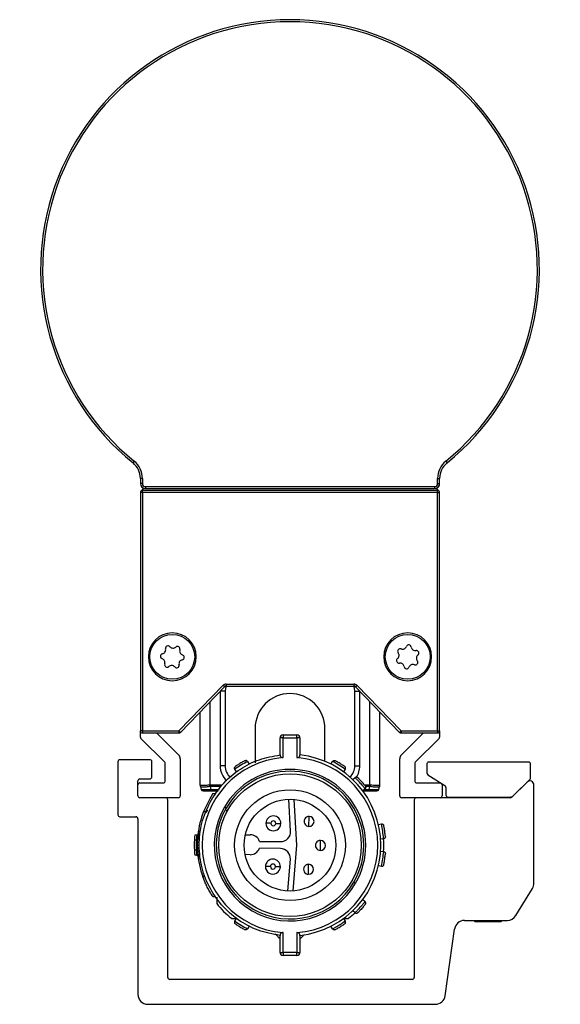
# Model space of a CAD drawing. Header units: millimetres. Extents: x -791 to 2310, y 405 to 804.
# Tile 1 of 9: x -791 to -737, y 570 to 669. Entities that reach past the tile are written whole.
import ezdxf

# ---------------------------------------------------------------- set-up
doc = ezdxf.new("R2010")
doc.units = ezdxf.units.MM

# ---------------------------------------------------------------- blocks, each defined once
blk = doc.blocks.new('Drawing View3')
at = {"color": 7, "linetype": 'Continuous', "lineweight": 25}
for p, q in [((-19.115, 30.083), (-19.241, 29.928)), ((12.114, 30.083), (12.24, 29.928)), ((-18.3, 28.374), (-18.5, 28.374)), ((-18.5, 28.374), (-18.5, 27.849)), ((-18.3, 27.849), (-18.5, 27.849)), ((-18.3, 28.374), (-18.3, 27.849)), ((11.3, 27.849), (11.3, 28.374)), ((11.3, 28.374), (11.5, 28.374)), ((11.3, 27.849), (11.5, 27.849)), ((11.5, 27.85), (11.5, 28.375)), ((11.5, 27.849), (11.5, 28.374)), ((-18.5, 26.95), (-18.5, 3.05)), ((-18.3, 26.95), (-18.5, 26.95)), ((-18.3, 26.95), (-18.3, 27.15)), ((11.3, 27.15), (-18.3, 27.15)), ((-18.3, 26.95), (-18.3, 3.05)), ((11.3, 26.95), (-18.3, 26.95)), ((-18, 27.549), (11, 27.549)), ((-18, 27.549), (-18, 27.349)), ((-18, 27.349), (11, 27.349)), ((11, 27.549), (11, 27.349)), ((11.3, 26.95), (11.3, 27.15)), ((11.3, 3.05), (11.3, 26.95)), ((11.3, 26.95), (11.5, 26.95)), ((11.5, 3.05), (11.5, 26.95)), ((-17.7, 10.484), (-17.55, 10.484)), ((-12.9, 10.484), (-13.05, 10.484)), ((5.9, 10.484), (6.05, 10.484)), ((10.7, 10.484), (10.55, 10.484)), ((-14.635, 3.05), (-10.203, 7.627)), ((-14.491, 2.91), (-10.059, 7.488)), ((-10.5, 7.033), (-10.5, -0.451)), ((-10, 7.049), (-10.484, 7.049)), ((-10.203, 7.627), (-10.059, 7.488)), ((-10, 7.049), (-10, -0.451)), ((-9.915, 7.749), (2.915, 7.749)), ((-9.915, 7.749), (-9.915, 7.549)), ((-9.915, 7.549), (2.915, 7.549)), ((2.915, 7.749), (2.915, 7.549)), ((3, -0.451), (3, 7.049)), ((3, 7.049), (3.484, 7.049)), ((3.203, 7.627), (3.059, 7.488)), ((3.059, 7.488), (7.491, 2.91)), ((3.203, 7.627), (7.635, 3.05)), ((3.5, -0.451), (3.5, 7.033)), ((-11.5, -2.385), (-11.5, 6)), ((4.5, -2.385), (4.5, 6)), ((-12.5, -2.385), (-12.5, 4.967)), ((5.5, -2.385), (5.5, 4.967)), ((-18.3, 3.05), (-18.5, 3.05)), ((-18.5, 2.432), (-18.5, 3.05)), ((-18.3, 3.05), (-18.3, 2.85)), ((-18.3, 3.05), (-14.635, 3.05)), ((-14.635, 3.05), (-14.635, 2.85)), ((-14.635, 3.05), (-14.491, 2.91)), ((7.635, 3.05), (7.491, 2.91)), ((7.635, 3.05), (11.3, 3.05)), ((7.635, 3.05), (7.635, 2.85)), ((11.3, 3.05), (11.3, 2.85)), ((11.3, 3.05), (11.5, 3.05)), ((11.5, 3.05), (11.5, 2.432)), ((-16.059, -0.092), (-18.441, 2.291)), ((-18.3, 2.85), (-14.635, 2.85)), ((-16.879, 2.85), (-14.646, 0.617)), ((-4.5, 0.649), (-4.5, 2.349)), ((-4.2, 2.349), (-4.5, 2.349)), ((-4.2, 2.649), (-4.2, 2.349)), ((-4.2, 2.649), (-2.8, 2.649)), ((-4.2, 0.376), (-4.2, 2.349)), ((-4.2, 2.349), (-2.8, 2.349)), ((-2.8, 2.349), (-2.8, 0.376)), ((-2.5, 2.349), (-2.8, 2.349)), ((-2.5, 2.349), (-2.5, 0.649)), ((7.635, 2.85), (11.3, 2.85)), ((7.646, 0.617), (9.879, 2.85)), ((11.441, 2.291), (9.059, -0.092)), ((-17.551, 0.167), (-20.55, 0.167)), ((-14.5, 0.264), (-14.5, -3.45)), ((7.5, -3.45), (7.5, 0.264)), ((-20.75, -0.033), (-20.75, -5.35)), ((-17.351, -1.55), (-17.351, -0.033)), ((-16, -1.95), (-16, -0.233)), ((-10, -0.451), (-10.5, -0.451)), ((-8.878, -1.055), (-9.043, -0.787)), ((-7.764, -0.003), (-7.784, -0.014)), ((-7.764, -0.003), (-7.599, -0.272)), ((0.599, -0.272), (0.764, -0.003)), ((2.043, -0.787), (1.878, -1.055)), ((2.043, -0.787), (2.023, -0.774)), ((3, -0.451), (3.5, -0.451)), ((9, -0.233), (9, -1.95)), ((10.211, -0.275), (10.211, -1.164)), ((20.425, -0.075), (10.411, -0.075)), ((20.625, -1.635), (20.625, -0.275)), ((-18.75, -2.35), (-18.75, -1.95)), ((-18.55, -1.75), (-17.551, -1.75)), ((2.795, -1.825), (3.031, -1.616)), ((3.047, -1.633), (3.031, -1.616)), ((10.305, -1.334), (12.031, -2.416)), ((18.907, -3.429), (20.566, -1.777)), ((-18.75, -3.45), (-18.75, -2.35)), ((-18.55, -2.15), (-16.2, -2.15)), ((-12.5, -2.384), (-12.496, -2.45)), ((-12.499, -2.417), (-12.496, -2.45)), ((-12.483, -2.516), (-12.406, -2.803)), ((-12.197, -2.951), (-12.215, -2.941)), ((-12.21, -2.936), (-12.19, -2.91)), ((-11.517, -2.516), (-11.44, -2.803)), ((-11.5, -2.515), (-11.515, -2.515)), ((-10.292, -2.385), (-11.5, -2.385)), ((-10.388, -2.515), (-11.5, -2.515)), ((-11.44, -2.951), (-11.44, -2.803)), ((-11.44, -2.803), (-10.603, -2.803)), ((-11.44, -2.951), (-10.713, -2.951)), ((4.025, -2.74), (3.789, -2.948)), ((3.791, -2.951), (4.44, -2.951)), ((3.954, -2.803), (4.44, -2.803)), ((4.5, -2.385), (3.985, -2.385)), ((4.5, -2.515), (4.075, -2.515)), ((4.09, -2.595), (4.09, -2.558)), ((4.44, -2.803), (4.517, -2.516)), ((4.5, -2.385), (4.5, -2.515)), ((4.517, -2.516), (4.5, -2.515)), ((5.406, -2.803), (5.483, -2.516)), ((5.496, -2.45), (5.5, -2.384)), ((9.2, -2.15), (11.55, -2.15)), ((11.75, -2.35), (11.75, -3.45)), ((12.125, -2.584), (12.13, -3.376)), ((20.268, -2.074), (18.743, -3.592)), ((20.95, -12.208), (20.95, -2.357)), ((-14.7, -3.65), (-18.55, -3.65)), ((-15.75, -21.65), (-15.75, -3.85)), ((-11.554, -3.746), (-12.166, -5.021)), ((-11.227, -3.221), (-11.554, -3.746)), ((-11.227, -3.221), (-10.986, -3.221)), ((-3.434, -6.982), (-3.608, -3.797)), ((-3.106, -3.813), (-2.856, -8.403)), ((11.55, -3.65), (7.7, -3.65)), ((8.95, -3.85), (8.95, -21.65)), ((18.602, -3.65), (11.55, -3.65)), ((12.33, -3.575), (18.554, -3.575)), ((14.85, -3.575), (14.85, -3.65)), ((17.85, -3.65), (17.85, -3.575)), ((-11.759, -4.905), (-11.898, -5.16)), ((-9.909, -4.696), (-10.082, -4.596)), ((-9.714, -4.86), (-9.678, -4.797)), ((-20.55, -5.55), (-18.95, -5.55)), ((-18.75, -5.75), (-18.75, -23.35)), ((-12.166, -5.021), (-11.951, -5.021)), ((-1.598, -6.516), (-1.587, -5.516)), ((5.359, -6.314), (5.67, -6.267)), ((-12.887, -7.896), (-13.087, -7.896)), ((-12.847, -7.396), (-13.048, -7.396)), ((-12.686, -6.946), (-12.8, -8.396)), ((-12.742, -7.361), (-12.8, -8.396)), ((-12.742, -7.361), (-12.541, -7.361)), ((-7.979, -7.349), (-7.489, -7.354)), ((5.892, -7.751), (5.58, -7.797)), ((5.892, -7.751), (5.889, -7.728)), ((-12.8, -8.396), (-12.6, -8.396)), ((-12.8, -8.396), (-12.742, -9.431)), ((-12.8, -8.396), (-12.686, -9.846)), ((-10.637, -8.396), (-10.65, -8.396)), ((-4.451, -8.736), (-6.567, -8.714)), ((-6.559, -8.014), (-4.443, -8.036)), ((-2.856, -8.403), (-3.203, -12.986)), ((-0.455, -8.928), (-0.445, -7.928)), ((-12.887, -8.896), (-13.087, -8.896)), ((-12.847, -9.396), (-13.048, -9.396)), ((-12.742, -9.431), (-12.541, -9.431)), ((-7.51, -9.354), (-8, -9.349)), ((-3.705, -12.991), (-3.464, -9.812)), ((5.58, -8.995), (5.892, -9.041)), ((-1.648, -11.316), (-1.638, -10.316)), ((5.67, -10.525), (5.359, -10.478)), ((5.67, -10.525), (5.674, -10.502)), ((-12.263, -11.51), (-12.05, -11.51)), ((2.909, -12.096), (3.082, -12.196)), ((19.149, -15.462), (20.805, -12.726)), ((-10.979, -13.58), (-11.221, -13.58)), ((3.788, -13.845), (4.024, -14.053)), ((4.012, -14.068), (4.026, -14.051)), ((-9.043, -16.005), (-8.878, -15.737)), ((1.878, -15.737), (2.043, -16.005)), ((3.032, -15.175), (2.796, -14.966)), ((3.032, -15.175), (3.049, -15.158)), ((-9.043, -16.005), (-9.023, -16.018)), ((-7.599, -16.521), (-7.764, -16.789)), ((0.764, -16.789), (0.599, -16.521)), ((2.023, -16.018), (2.043, -16.005)), ((13.992, -15.944), (18.293, -15.944)), ((14.919, -15.944), (15.05, -16.075)), ((17.65, -16.075), (15.05, -16.075)), ((17.65, -16.075), (17.781, -15.944)), ((-4.5, -19.141), (-4.5, -17.441)), ((-4.2, -19.141), (-4.2, -17.168)), ((-2.8, -17.168), (-2.8, -19.141)), ((-2.5, -17.441), (-2.5, -19.141)), ((0.895, -16.879), (0.932, -16.884)), ((12.06, -23.49), (13.002, -16.805)), ((-4.5, -19.141), (-4.2, -19.141)), ((-2.8, -19.141), (-4.2, -19.141)), ((-2.8, -19.441), (-4.2, -19.441)), ((-2.8, -19.441), (-2.8, -19.141)), ((8.75, -21.85), (-15.55, -21.85)), ((-17.75, -24.35), (11.07, -24.35))]:
    blk.add_line(p, q, dxfattribs=at)
at = {"color": 7, "linetype": 'Continuous', "lineweight": 25, "flags": 128}
for points in [[(-9.914, 7.549), (-9.971, 7.342), (-10, 7.049)], [(3, 7.049), (2.971, 7.342), (2.914, 7.549)], [(-2.8, 2.349), (-2.8, 2.407), (-2.8, 2.464), (-2.8, 2.516), (-2.8, 2.561), (-2.8, 2.598), (-2.8, 2.626), (-2.8, 2.643), (-2.8, 2.649)], [(-11.5, -2.385), (-11.5, -2.402), (-11.5, -2.418), (-11.5, -2.434), (-11.5, -2.45), (-11.5, -2.467), (-11.5, -2.483), (-11.5, -2.499), (-11.5, -2.515)], [(4.44, -2.951), (4.44, -2.948), (4.44, -2.94), (4.44, -2.927), (4.44, -2.91), (4.44, -2.888), (4.44, -2.862), (4.44, -2.834), (4.44, -2.803)], [(-5.42, -6.209), (-5.518, -6.208), (-5.611, -6.207), (-5.698, -6.206), (-5.774, -6.205), (-5.836, -6.204), (-5.882, -6.204), (-5.911, -6.204), (-5.92, -6.203)], [(-4.92, -6.214), (-4.823, -6.215), (-4.729, -6.216), (-4.642, -6.217), (-4.567, -6.218), (-4.504, -6.218), (-4.458, -6.219), (-4.43, -6.219), (-4.42, -6.219)], [(-5.466, -10.543), (-5.563, -10.541), (-5.657, -10.54), (-5.744, -10.54), (-5.819, -10.539), (-5.881, -10.538), (-5.928, -10.538), (-5.956, -10.537), (-5.966, -10.537)], [(-4.966, -10.548), (-4.868, -10.549), (-4.774, -10.55), (-4.688, -10.551), (-4.612, -10.551), (-4.55, -10.552), (-4.504, -10.553), (-4.475, -10.553), (-4.466, -10.553)], [(-4.2, -19.141), (-4.2, -19.199), (-4.2, -19.256), (-4.2, -19.308), (-4.2, -19.353), (-4.2, -19.39), (-4.2, -19.418), (-4.2, -19.435), (-4.2, -19.441)], [(-2.8, -19.141), (-2.741, -19.141), (-2.685, -19.141), (-2.633, -19.141), (-2.588, -19.141), (-2.551, -19.141), (-2.523, -19.141), (-2.506, -19.141), (-2.5, -19.141)]]:
    blk.add_lwpolyline(points, dxfattribs=at)
at = {"color": 7, "linetype": 'Continuous', "lineweight": 25}
for centre, radius in [((-15.3, 10.484), 2.25), ((8.3, 10.484), 2.25), ((-3.5, -8.396), 7.15), ((-3.5, -8.396), 5.55), ((-3.5, -8.396), 4.6)]:
    blk.add_circle(centre, radius, dxfattribs=at)
for centre, radius, start, end in [((-3.5, 49.35), 25, 309.0228, 230.9772), ((-3.5, 49.35), 24.8, 309.0228, 230.9772), ((-20.5, 28.374), 2, 0, 50.9772), ((-20.5, 28.374), 2.2, 0, 50.9772), ((13.5, 28.374), 2.2, 129.0228, 180), ((13.5, 28.374), 2, 129.0228, 180), ((13.5, 28.375), 2, 129.02395, 180.00115), ((-18, 27.849), 0.5, 180, 270), ((-18, 27.849), 0.3, 180, 270), ((11, 27.849), 0.3, 270, 0), ((11, 27.849), 0.5, 270, 0), ((11, 27.85), 0.5, 304.01096, 0.00115), ((-18.3, 26.95), 0.2, 90, 180), ((-18, 26.85), 0.5, 92.02207, 150.15859), ((-18, 27.849), 0.5, 236.00602, 267.97793), ((11, 26.85), 0.5, 29.84141, 89.48046), ((11.3, 26.95), 0.2, 360, 90), ((-15.3, 10.484), 2.4, 0, 180), ((8.3, 10.484), 2.4, 0, 180), ((-16.385, 11.191), 0.42, 281.69612, 12.06389), ((-15.73, 11.331), 0.25, 41.69612, 192.06389), ((-15.23, 11.777), 0.42, 221.69612, 312.06389), ((-14.781, 11.279), 0.25, 341.69612, 132.06389), ((-14.145, 11.069), 0.42, 161.69612, 252.06389), ((7.013, 10.63), 0.42, 308.33479, 38.70256), ((7.536, 11.049), 0.25, 68.33479, 218.70256), ((7.783, 11.671), 0.42, 248.33479, 338.70256), ((8.407, 11.428), 0.25, 8.33479, 158.70256), ((9.07, 11.525), 0.42, 188.33479, 278.70256), ((9.171, 10.863), 0.25, 308.33479, 98.70256), ((-15.3, 10.484), 2.4, 180, 0), ((-16.249, 10.535), 0.25, 101.69612, 252.06389), ((-16.455, 9.898), 0.42, 341.69612, 72.06389), ((-14.215, 9.776), 0.42, 101.69612, 192.06389), ((-14.351, 10.432), 0.25, 281.69612, 72.06389), ((8.3, 10.484), 2.4, 180, 0), ((7.429, 10.104), 0.25, 128.33479, 278.70256), ((9.064, 9.919), 0.25, 248.33479, 38.70256), ((9.587, 10.337), 0.42, 128.33479, 218.70256), ((-15.819, 9.688), 0.25, 161.69612, 312.06389), ((-15.37, 9.19), 0.42, 41.69612, 132.06389), ((-14.87, 9.636), 0.25, 221.69612, 12.06389), ((7.53, 9.442), 0.42, 8.33479, 98.70256), ((8.193, 9.539), 0.25, 188.33479, 338.70256), ((8.817, 9.296), 0.42, 68.33479, 158.70256), ((-9.915, 7.349), 0.4, 90, 135.9254), ((-9.915, 7.349), 0.2, 90, 135.9254), ((2.915, 7.349), 0.4, 44.0746, 90), ((2.915, 7.349), 0.2, 44.0746, 90), ((-3.5, 3.299), 3.5, 90, 179.97071), ((-3.5, 3.299), 3.5, 359.98102, 90), ((-18.3, 3.05), 0.2, 180, 270), ((11.3, 3.05), 0.2, 270, 0), ((-18.3, 2.432), 0.2, 180, 225), ((-14.635, 3.05), 0.2, 270, 315.9254), ((-4.2, 2.349), 0.3, 89.99997, 180), ((-2.8, 2.349), 0.3, 360, 90.00004), ((7.635, 3.05), 0.2, 224.0746, 270), ((11.3, 2.432), 0.2, 315, 360), ((-20.55, -0.033), 0.2, 90, 180), ((-17.551, -0.033), 0.2, 0, 90), ((-15, 0.264), 0.5, 0, 45), ((-3.5, -8.396), 8.8, 94.56248, 265.43752), ((-3.5, -8.396), 8.8, 274.56251, 85.43749), ((-3.5, -8.396), 9.1, 276.30904, 83.69098), ((8, 0.264), 0.5, 135, 180), ((-16.2, -0.233), 0.2, 0, 45), ((-8.5, -0.451), 2, 180, 227.56994), ((-3.5, -8.396), 7.6, 330, 150), ((-8.5, -0.451), 1.5, 180, 230.24634), ((0.724, -15.287), 17.483, 119.12129, 123.96318), ((-7.722, -15.288), 17.483, 56.12129, 60.96318), ((1.5, -0.451), 1.5, 312.23873, 0), ((1.5, -0.451), 2, 324.89133, 0), ((9.2, -0.233), 0.2, 135, 180), ((10.411, -0.275), 0.2, 90.00164, 180), ((20.425, -0.275), 0.2, 0, 90), ((-18.55, -1.95), 0.2, 90, 180), ((-17.551, -1.55), 0.2, 270, 0), ((-16.2, -1.95), 0.2, 270, 0), ((-3.5, -8.396), 7.4, 330, 150), ((9.2, -1.95), 0.2, 180, 270), ((10.411, -1.164), 0.2, 180, 237.90688), ((20.55, -2.357), 0.4, 0, 134.88967), ((20.425, -1.635), 0.2, 314.88961, 0), ((-18.55, -2.35), 0.2, 90, 180), ((-12, -2.385), 0.5, 180, 195), ((-12.007, -2.388), 0.492, 179.75883, 187.40058), ((-12.008, -2.388), 0.492, 187.40076, 194.99978), ((-12.213, -2.751), 0.2, 195, 270), ((2.942, -0.577), 14.588, 187.12412, 187.63671), ((-9.942, -0.577), 14.589, 352.3633, 352.87589), ((5.213, -2.751), 0.2, 270, 345), ((5, -2.385), 0.5, 345, 0), ((5.008, -2.388), 0.492, 345.00022, 352.59887), ((5.007, -2.388), 0.492, 352.59905, 0.24117), ((11.55, -2.35), 0.2, 0, 90), ((11.925, -2.586), 0.2, 0.37164, 57.90688), ((-18.55, -3.45), 0.2, 180, 270), ((-15.95, -3.85), 0.2, 0, 90), ((-14.7, -3.45), 0.2, 270, 360), ((7.7, -3.45), 0.2, 180, 270), ((9.15, -3.85), 0.2, 90, 180), ((11.55, -3.45), 0.2, 270, 360), ((12.33, -3.375), 0.2, 180.37392, 270), ((18.554, -3.075), 0.5, 270, 314.8898), ((18.602, -3.45), 0.2, 270, 314.88967), ((-3.5, -8.396), 7.6, 150, 330), ((-3.5, -8.396), 7.4, 150, 330), ((-20.55, -5.35), 0.2, 180, 270), ((-18.95, -5.75), 0.2, 0, 90), ((-3.5, -8.396), 9.3, 158.72386, 173.6126), ((-5.17, -6.211), 0.75, 359.3969, 179.3969), ((-1.593, -6.016), 0.5, 89.3969, 269.3969), ((-1.593, -6.016), 0.5, 269.3969, 89.3969), ((-5.17, -6.211), 0.75, 179.3969, 359.3969), ((-5.17, -6.211), 0.25, 359.3969, 179.3969), ((-5.17, -6.211), 0.25, 179.3969, 359.3969), ((-11.494, -9.592), 17.483, 6.12129, 10.96318), ((-3.5, -8.396), 9.6, 177.01449, 182.98551), ((-3.5, -8.396), 9.6, 174.02084, 177.01449), ((-3.5, -8.396), 9.4, 173.54253, 186.4574), ((-7.5, -8.354), 1, 19.88422, 89.3969), ((-4.433, -7.036), 1, 269.3969, 3.12517), ((-3.5, -8.396), 9.4, 355.98398, 4.11693), ((-7.5, -8.354), 1, 269.3969, 338.90959), ((-4.461, -9.736), 1, 355.66864, 89.3969), ((-0.45, -8.428), 0.5, 89.3969, 269.3969), ((-0.45, -8.428), 0.5, 269.3969, 89.3969), ((-3.5, -8.396), 9.6, 182.98551, 185.97916), ((-3.5, -8.396), 9.3, 186.39201, 201.93709), ((-5.216, -10.545), 0.75, 359.3969, 179.3969), ((-11.494, -7.203), 17.483, 349.12129, 353.96318), ((-5.216, -10.545), 0.75, 179.3969, 359.3969), ((-5.216, -10.545), 0.25, 359.3969, 179.3969), ((-5.216, -10.545), 0.25, 179.3969, 359.3969), ((-1.643, -10.816), 0.5, 89.3969, 269.3969), ((-1.643, -10.816), 0.5, 269.3969, 89.3969), ((19.95, -12.208), 1, 328.80817, 0), ((-3.5, -8.396), 9.4, 218.54256, 231.29574), ((-3.5, -8.396), 9.4, 308.70418, 313.91971), ((18.293, -14.944), 1, 270, 328.80817), ((0.722, -1.504), 17.483, 236.12129, 240.96318), ((13.992, -16.944), 1, 90, 171.98093), ((-4.2, -19.141), 0.3, 180.00105, 270.00004), ((-2.8, -19.141), 0.3, 269.99993, 359.99952), ((-15.55, -21.65), 0.2, 180, 270), ((8.75, -21.65), 0.2, 270, 0), ((-17.75, -23.35), 1, 180, 270), ((11.07, -23.35), 1, 270, 351.98093)]:
    blk.add_arc(centre, radius, start, end, dxfattribs=at)
for points, knots in [([(-7, 3.299), (-7, 3.279), (-7, 3.238), (-7, 2.816), (-7, 1.817), (-7, 0.652), (-7, -0.077), (-7, -0.152)], [0, 0, 0, 0, 0.155477, 0.310534, 0.627289, 0.961897, 1, 1, 1, 1]), ([(0, 0), (0, 0.398), (0, 1.149), (0, 2.036), (0, 2.726), (0, 3.204), (0, 3.267), (0, 3.299)], [0, 0, 0, 0, 0.216812, 0.408923, 0.601731, 0.797431, 1, 1, 1, 1]), ([(-8.028, 0.069), (-8.036, 0.065), (-8.051, 0.057), (-8.166, -0.006), (-8.328, -0.097), (-8.516, -0.21), (-8.702, -0.327), (-8.857, -0.429), (-8.965, -0.503), (-8.979, -0.513), (-8.986, -0.518)], [0, 0, 0, 0, 0.124106, 0.248734, 0.374111, 0.499999, 0.625886, 0.751263, 0.875889, 1, 1, 1, 1]), ([(-8.028, 0.069), (-8.005, 0.08), (-7.973, 0.094), (-7.939, 0.09), (-7.93, 0.089)], [0, 0, 0, 0, 0.73951, 1, 1, 1, 1]), ([(-7.77, -0.021), (-7.777, -0.006), (-7.79, 0.025), (-7.828, 0.061), (-7.875, 0.087), (-7.912, 0.09), (-7.931, 0.092)], [0, 0, 0, 0, 0.241166, 0.492729, 0.748288, 1, 1, 1, 1]), ([(-4.5, 0.649), (-4.497, 0.614), (-4.49, 0.548), (-4.441, 0.468), (-4.373, 0.411), (-4.291, 0.376), (-4.229, 0.376), (-4.2, 0.376)], [0, 0, 0, 0, 0.26755, 0.49241, 0.671737, 0.844592, 1, 1, 1, 1]), ([(-2.8, 0.376), (-2.775, 0.376), (-2.724, 0.375), (-2.649, 0.4), (-2.575, 0.449), (-2.513, 0.534), (-2.505, 0.608), (-2.5, 0.649)], [0, 0, 0, 0, 0.131935, 0.273337, 0.43979, 0.689197, 1, 1, 1, 1]), ([(1.986, -0.518), (1.979, -0.513), (1.965, -0.503), (1.857, -0.429), (1.702, -0.327), (1.516, -0.21), (1.328, -0.097), (1.166, -0.006), (1.051, 0.057), (1.036, 0.065), (1.028, 0.069)], [0, 0, 0, 0, 0.124106, 0.248734, 0.374111, 0.499999, 0.625886, 0.751263, 0.875889, 1, 1, 1, 1]), ([(1.986, -0.518), (2.007, -0.534), (2.034, -0.556), (2.046, -0.588), (2.049, -0.596)], [0, 0, 0, 0, 0.739509, 1, 1, 1, 1]), ([(2.023, -0.79), (2.034, -0.777), (2.055, -0.751), (2.071, -0.701), (2.072, -0.647), (2.058, -0.612), (2.052, -0.595)], [0, 0, 0, 0, 0.241166, 0.492729, 0.748288, 1, 1, 1, 1]), ([(3.22, -1.574), (3.202, -1.571), (3.165, -1.563), (3.112, -1.574), (3.065, -1.598), (3.043, -1.623), (3.032, -1.636)], [0, 0, 0, 0, 0.251638, 0.507233, 0.758849, 1, 1, 1, 1]), ([(4.025, -2.74), (4.02, -2.733), (4.012, -2.723), (3.956, -2.655), (3.889, -2.574), (3.802, -2.47), (3.687, -2.335), (3.541, -2.168), (3.392, -2.002), (3.272, -1.871), (3.179, -1.772), (3.108, -1.696), (3.058, -1.644), (3.05, -1.636), (3.047, -1.633)], [0, 0, 0, 0, 0.114405, 0.185375, 0.265372, 0.345303, 0.416209, 0.530496, 0.644874, 0.715902, 0.796026, 0.87631, 0.947446, 1, 1, 1, 1]), ([(3.219, -1.577), (3.227, -1.579), (3.26, -1.585), (3.286, -1.608), (3.305, -1.625)], [0, 0, 0, 0, 0.252188, 1, 1, 1, 1]), ([(4.05, -2.466), (4.045, -2.46), (4.034, -2.446), (3.952, -2.344), (3.834, -2.201), (3.691, -2.034), (3.543, -1.871), (3.415, -1.737), (3.324, -1.643), (3.312, -1.631), (3.305, -1.625)], [0, 0, 0, 0, 0.1241105, 0.2487374, 0.374114, 0.5000014, 0.6258894, 0.7512656, 0.8758944, 1, 1, 1, 1]), ([(-12.499, -2.386), (-12.5, -2.386), (-12.5, -2.385), (-12.5, -2.385), (-12.5, -2.385)], [0, 0, 0, 0, 0.56007, 1, 1, 1, 1]), ([(-11.534, -2.386), (-11.601, -2.39), (-11.734, -2.398), (-11.981, -2.408), (-12.236, -2.413), (-12.448, -2.406), (-12.482, -2.393), (-12.499, -2.386)], [0, 0, 0, 0, 0.135648, 0.267867, 0.520983, 0.753311, 1, 1, 1, 1]), ([(-11.517, -2.516), (-11.583, -2.527), (-11.715, -2.55), (-11.959, -2.581), (-12.213, -2.594), (-12.426, -2.575), (-12.463, -2.536), (-12.483, -2.516)], [0, 0, 0, 0, 0.135621, 0.267831, 0.520984, 0.753366, 1, 1, 1, 1]), ([(-12.406, -2.803), (-12.401, -2.806), (-12.39, -2.812), (-12.322, -2.819), (-12.22, -2.822), (-12.055, -2.822), (-11.795, -2.818), (-11.561, -2.808), (-11.44, -2.803)], [0, 0, 0, 0, 0.139968, 0.27569, 0.407552, 0.535976, 0.760473, 1, 1, 1, 1]), ([(-12.384, -2.813), (-12.378, -2.829), (-12.364, -2.867), (-12.335, -2.894), (-12.318, -2.91)], [0, 0, 0, 0, 0.431023, 1, 1, 1, 1]), ([(-12.313, -2.861), (-12.319, -2.879), (-12.332, -2.913), (-12.294, -2.932), (-12.275, -2.941)], [0, 0, 0, 0, 0.513351, 1, 1, 1, 1]), ([(-12.213, -2.951), (-12.205, -2.951), (-12.19, -2.951), (-12.075, -2.951), (-11.909, -2.951), (-11.693, -2.951), (-11.527, -2.951), (-11.44, -2.951)], [0, 0, 0, 0, 0.208443, 0.408034, 0.590919, 0.785161, 1, 1, 1, 1]), ([(-11.5, -2.385), (-11.506, -2.385), (-11.517, -2.385), (-11.529, -2.386), (-11.534, -2.386)], [0, 0, 0, 0, 0.559896, 1, 1, 1, 1]), ([(4.44, -2.803), (4.508, -2.806), (4.642, -2.812), (4.891, -2.82), (5.15, -2.823), (5.361, -2.819), (5.391, -2.808), (5.406, -2.803)], [0, 0, 0, 0, 0.135536, 0.266986, 0.517817, 0.751089, 1, 1, 1, 1]), ([(4.44, -2.951), (4.52, -2.951), (4.679, -2.951), (4.891, -2.951), (5.063, -2.951), (5.187, -2.951), (5.204, -2.951), (5.213, -2.951)], [0, 0, 0, 0, 0.197867, 0.390487, 0.574641, 0.776473, 1, 1, 1, 1]), ([(4.534, -2.386), (4.527, -2.386), (4.516, -2.385), (4.505, -2.385), (4.5, -2.385)], [0, 0, 0, 0, 0.560071, 1, 1, 1, 1]), ([(5.483, -2.516), (5.475, -2.528), (5.46, -2.551), (5.365, -2.582), (5.174, -2.594), (4.864, -2.573), (4.635, -2.535), (4.517, -2.516)], [0, 0, 0, 0, 0.139145, 0.274766, 0.534321, 0.760175, 1, 1, 1, 1]), ([(5.499, -2.386), (5.493, -2.39), (5.48, -2.398), (5.387, -2.408), (5.198, -2.413), (4.886, -2.406), (4.653, -2.393), (4.534, -2.386)], [0, 0, 0, 0, 0.139139, 0.274758, 0.534322, 0.760258, 1, 1, 1, 1]), ([(5.5, -2.385), (5.5, -2.385), (5.5, -2.385), (5.5, -2.386), (5.499, -2.386)], [0, 0, 0, 0, 0.559896, 1, 1, 1, 1]), ([(-9.696, -4.823), (-9.711, -4.844), (-9.744, -4.887), (-9.86, -5.052), (-9.921, -5.138)], [0, 0, 0, 0, 0.478756, 1, 1, 1, 1]), ([(-9.851, -4.896), (-9.833, -4.895), (-9.798, -4.892), (-9.751, -4.871), (-9.718, -4.849), (-9.706, -4.832), (-9.703, -4.83)], [0, 0, 0, 0, 0.312666, 0.625332, 0.937998, 1, 1, 1, 1]), ([(-9.772, -4.948), (-9.79, -4.956), (-9.824, -4.974), (-9.869, -4.964), (-9.891, -4.959)], [0, 0, 0, 0, 0.510505, 1, 1, 1, 1]), ([(6.061, -7.535), (6.061, -7.527), (6.059, -7.509), (6.046, -7.379), (6.025, -7.195), (5.995, -6.977), (5.96, -6.76), (5.927, -6.577), (5.901, -6.449), (5.897, -6.432), (5.895, -6.424)], [0, 0, 0, 0, 0.124106, 0.248734, 0.374111, 0.499999, 0.625886, 0.751263, 0.875889, 1, 1, 1, 1]), ([(5.877, -7.738), (5.894, -7.738), (5.928, -7.737), (5.976, -7.717), (6.018, -7.683), (6.036, -7.65), (6.045, -7.634)], [0, 0, 0, 0, 0.241166, 0.492729, 0.748288, 1, 1, 1, 1]), ([(6.061, -7.535), (6.062, -7.561), (6.063, -7.596), (6.046, -7.626), (6.042, -7.633)], [0, 0, 0, 0, 0.7395104, 1, 1, 1, 1]), ([(5.895, -10.368), (5.897, -10.36), (5.901, -10.343), (5.927, -10.215), (5.96, -10.032), (5.995, -9.815), (6.025, -9.597), (6.046, -9.413), (6.059, -9.283), (6.061, -9.266), (6.061, -9.257)], [0, 0, 0, 0, 0.124106, 0.248734, 0.374111, 0.499999, 0.625886, 0.751263, 0.875889, 1, 1, 1, 1]), ([(5.66, -10.508), (5.676, -10.513), (5.708, -10.522), (5.76, -10.517), (5.811, -10.497), (5.837, -10.471), (5.851, -10.458)], [0, 0, 0, 0, 0.241166, 0.492729, 0.748288, 1, 1, 1, 1]), ([(5.895, -10.368), (5.889, -10.393), (5.879, -10.427), (5.854, -10.45), (5.848, -10.456)], [0, 0, 0, 0, 0.73951, 1, 1, 1, 1]), ([(-11.221, -13.58), (-11.229, -13.568), (-11.246, -13.543), (-11.379, -13.34), (-11.573, -13.02), (-11.8, -12.601), (-11.974, -12.232), (-12.086, -11.972), (-12.152, -11.809), (-12.203, -11.675), (-12.238, -11.581), (-12.259, -11.521), (-12.262, -11.514), (-12.263, -11.51)], [0, 0, 0, 0, 0.1019141, 0.2148291, 0.3469391, 0.4908206, 0.6317064, 0.6971158, 0.7621831, 0.8237206, 0.8846915, 0.9422889, 1, 1, 1, 1]), ([(2.718, -11.948), (2.715, -11.95), (2.71, -11.954), (2.706, -11.959), (2.704, -11.962)], [0, 0, 0, 0, 0.519053, 1, 1, 1, 1]), ([(-10.836, -13.61), (-10.839, -13.73), (-10.844, -13.946), (-10.85, -14.158), (-10.852, -14.253)], [0, 0, 0, 0, 0.553792, 1, 1, 1, 1]), ([(3.049, -15.158), (3.052, -15.154), (3.06, -15.147), (3.109, -15.094), (3.181, -15.019), (3.273, -14.92), (3.393, -14.789), (3.542, -14.624), (3.687, -14.456), (3.803, -14.321), (3.89, -14.217), (3.956, -14.137), (4.002, -14.081), (4.009, -14.072), (4.012, -14.068)], [0, 0, 0, 0, 0.057313, 0.132311, 0.216025, 0.301051, 0.376486, 0.4981, 0.619501, 0.694989, 0.780177, 0.864432, 0.939611, 1, 1, 1, 1]), ([(4.05, -14.326), (4.045, -14.332), (4.036, -14.343), (3.957, -14.443), (3.84, -14.585), (3.696, -14.752), (3.547, -14.916), (3.417, -15.053), (3.325, -15.148), (3.312, -15.16), (3.306, -15.166)], [0, 0, 0, 0, 0.120411, 0.243943, 0.369922, 0.495539, 0.623004, 0.749648, 0.875959, 1, 1, 1, 1]), ([(4.088, -14.238), (4.09, -14.225), (4.097, -14.19), (4.084, -14.137), (4.054, -14.086), (4.023, -14.064), (4.008, -14.053)], [0, 0, 0, 0, 0.178558, 0.458821, 0.735801, 1, 1, 1, 1]), ([(4.086, -14.238), (4.085, -14.245), (4.084, -14.277), (4.064, -14.305), (4.05, -14.326)], [0, 0, 0, 0, 0.222251, 1, 1, 1, 1]), ([(-9.378, -15.732), (-9.254, -15.732), (-9.088, -15.732), (-8.921, -15.732), (-8.879, -15.732)], [0, 0, 0, 0, 0.751983, 1, 1, 1, 1]), ([(1.879, -15.732), (1.947, -15.732), (2.115, -15.732), (2.28, -15.732), (2.378, -15.732)], [0, 0, 0, 0, 0.407043, 1, 1, 1, 1]), ([(3.033, -15.155), (3.044, -15.168), (3.066, -15.193), (3.112, -15.217), (3.165, -15.228), (3.202, -15.221), (3.22, -15.217)], [0, 0, 0, 0, 0.241114, 0.492649, 0.748225, 1, 1, 1, 1]), ([(3.04, -15.167), (3.048, -15.176), (3.068, -15.198), (3.111, -15.219), (3.164, -15.23), (3.201, -15.222), (3.219, -15.219)], [0, 0, 0, 0, 0.189059, 0.457857, 0.731002, 1, 1, 1, 1]), ([(3.306, -15.166), (3.287, -15.184), (3.261, -15.207), (3.227, -15.213), (3.219, -15.214)], [0, 0, 0, 0, 0.74263, 1, 1, 1, 1]), ([(-9.023, -16.003), (-9.034, -16.015), (-9.055, -16.042), (-9.071, -16.091), (-9.072, -16.146), (-9.058, -16.18), (-9.052, -16.198)], [0, 0, 0, 0, 0.241166, 0.492729, 0.748288, 1, 1, 1, 1]), ([(-8.986, -16.274), (-9.007, -16.258), (-9.034, -16.236), (-9.046, -16.204), (-9.049, -16.196)], [0, 0, 0, 0, 0.739509, 1, 1, 1, 1]), ([(-8.986, -16.274), (-8.979, -16.279), (-8.965, -16.289), (-8.857, -16.363), (-8.702, -16.465), (-8.516, -16.582), (-8.328, -16.695), (-8.166, -16.786), (-8.051, -16.849), (-8.036, -16.857), (-8.028, -16.861)], [0, 0, 0, 0, 0.124106, 0.248734, 0.374111, 0.499999, 0.625886, 0.751263, 0.875889, 1, 1, 1, 1]), ([(0.764, -16.789), (0.771, -16.785), (0.782, -16.779), (0.859, -16.736), (0.951, -16.684), (1.068, -16.616), (1.221, -16.526), (1.411, -16.412), (1.6, -16.294), (1.75, -16.198), (1.864, -16.124), (1.951, -16.067), (2.011, -16.027), (2.02, -16.021), (2.023, -16.018)], [0, 0, 0, 0, 0.114405, 0.185375, 0.265372, 0.345303, 0.416209, 0.530496, 0.644874, 0.715902, 0.796026, 0.87631, 0.947446, 1, 1, 1, 1]), ([(1.028, -16.861), (1.036, -16.857), (1.051, -16.849), (1.166, -16.786), (1.328, -16.695), (1.516, -16.582), (1.702, -16.465), (1.857, -16.363), (1.965, -16.289), (1.979, -16.279), (1.986, -16.274)], [0, 0, 0, 0, 0.1241105, 0.2487374, 0.374114, 0.5000014, 0.6258894, 0.7512656, 0.8758944, 1, 1, 1, 1]), ([(2.049, -16.197), (2.046, -16.205), (2.034, -16.237), (2.007, -16.258), (1.986, -16.274)], [0, 0, 0, 0, 0.252188, 1, 1, 1, 1]), ([(2.051, -16.199), (2.058, -16.181), (2.072, -16.146), (2.071, -16.092), (2.055, -16.042), (2.034, -16.015), (2.023, -16.003)], [0, 0, 0, 0, 0.2516377, 0.5072331, 0.7588493, 1, 1, 1, 1]), ([(-5, -17.27), (-4.918, -17.357), (-4.769, -17.513), (-4.623, -17.668), (-4.557, -17.736)], [0, 0, 0, 0, 0.553792, 1, 1, 1, 1]), ([(-4.2, -17.168), (-4.225, -17.168), (-4.276, -17.167), (-4.351, -17.192), (-4.425, -17.241), (-4.487, -17.326), (-4.495, -17.4), (-4.5, -17.441)], [0, 0, 0, 0, 0.131935, 0.273337, 0.43979, 0.689197, 1, 1, 1, 1]), ([(-2.5, -17.441), (-2.504, -17.406), (-2.51, -17.341), (-2.559, -17.26), (-2.627, -17.203), (-2.709, -17.169), (-2.771, -17.168), (-2.8, -17.168)], [0, 0, 0, 0, 0.267546, 0.492406, 0.671733, 0.84459, 1, 1, 1, 1]), ([(-2.443, -17.736), (-2.36, -17.649), (-2.251, -17.534), (-2.14, -17.417), (-2.113, -17.389)], [0, 0, 0, 0, 0.759233, 1, 1, 1, 1])]:
    blk.add_open_spline(points, degree=3, knots=knots, dxfattribs=at)
for points in [[(-11.381, -3.846), (-10.984, -3.254), (-10.19, -2.071), (-8.517, -0.716), (-6.604, 0.271), (-5.201, 0.523), (-4.5, 0.649)], [(0.764, -0.003), (0.779, 0.017), (0.81, 0.057), (0.881, 0.09), (0.958, 0.097), (1.005, 0.078), (1.028, 0.069)], [(-9.043, -0.787), (-9.053, -0.764), (-9.075, -0.718), (-9.072, -0.64), (-9.044, -0.568), (-9.005, -0.535), (-8.986, -0.518)], [(4.05, -2.466), (4.063, -2.488), (4.09, -2.531), (4.096, -2.608), (4.076, -2.683), (4.042, -2.721), (4.025, -2.74)], [(-4.5, -17.441), (-5.242, -17.304), (-6.726, -17.031), (-8.737, -15.945), (-10.433, -14.436), (-11.702, -12.548), (-12.473, -10.406), (-12.684, -8.146), (-12.369, -5.882), (-11.71, -4.525), (-11.381, -3.846)], [(5.67, -6.267), (5.695, -6.266), (5.746, -6.264), (5.816, -6.297), (5.872, -6.352), (5.887, -6.4), (5.895, -6.424)], [(5.892, -9.041), (5.916, -9.048), (5.965, -9.061), (6.023, -9.113), (6.06, -9.181), (6.061, -9.232), (6.061, -9.257)], [(-7.764, -16.789), (-7.779, -16.809), (-7.81, -16.849), (-7.881, -16.882), (-7.958, -16.889), (-8.005, -16.87), (-8.028, -16.861)], [(1.028, -16.861), (1.005, -16.87), (0.958, -16.889), (0.881, -16.882), (0.81, -16.849), (0.779, -16.809), (0.764, -16.789)]]:
    blk.add_open_spline(points, degree=3, dxfattribs=at)

msp = doc.modelspace()

# ---------------------------------------------------------------- block references
at = {"color": 7, "linetype": 'Continuous', "lineweight": 25}
msp.add_blockref('Drawing View3', (-760.451, 594.192), dxfattribs=at)

doc.saveas('drawing.dxf')
